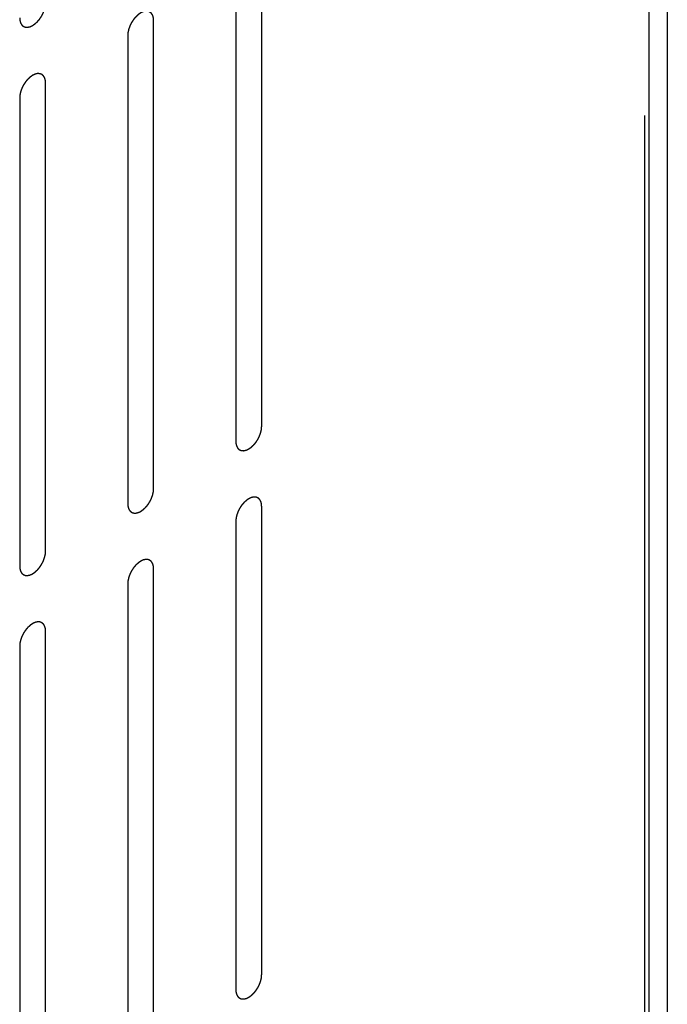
# Model space of a CAD drawing. Header units: inches. Extents: x 6 to 353, y 6 to 228.
# Tile 192 of 256: x 344.33 to 345.66, y 122.87 to 124.89. Entities that reach past the tile are written whole.
import ezdxf

# ---------------------------------------------------------------- set-up
doc = ezdxf.new("R2010")
doc.units = ezdxf.units.IN
doc.header["$LTSCALE"] = 19.946667
doc.header["$MEASUREMENT"] = 0
doc.linetypes.add('HIDDEN', pattern=[0.2, 0.1, -0.1])
doc.layers.get('0').update_dxf_attribs({"linetype": 'CONTINUOUS'})
doc.layers.add('DEFAULT_2', color=7, linetype='HIDDEN')

msp = doc.modelspace()

# ---------------------------------------------------------------- linework, layer by layer
at = {"color": 7, "linetype": 'Continuous'}
for p, q in [((345.6612, 128.6451), (345.6612, 75.4018)), ((345.6234, 128.6259), (345.6234, 75.3491))]:
    msp.add_line(p, q, dxfattribs=at)
at = {"layer": 'DEFAULT_2', "color": 7, "linetype": 'HIDDEN'}
for p, q in [((345.6142, 128.6785), (345.6142, 75.4018)), ((344.8304, 124.0525), (344.8304, 125.0118)), ((344.7774, 124.9812), (344.7774, 124.0218)), ((344.6091, 123.9247), (344.6091, 124.8841)), ((344.5561, 124.8534), (344.5561, 123.8941)), ((344.3878, 123.7969), (344.3878, 124.7563)), ((344.3348, 124.7257), (344.3348, 123.7663)), ((344.8304, 122.9298), (344.8304, 123.8892)), ((344.7774, 123.8585), (344.7774, 122.8991)), ((344.6091, 122.802), (344.6091, 123.7614)), ((344.5561, 123.7308), (344.5561, 122.7714)), ((344.3878, 122.6742), (344.3878, 123.6336)), ((344.3348, 123.603), (344.3348, 122.6436))]:
    msp.add_line(p, q, dxfattribs=at)
for points in [[(344.3348, 124.889), (344.3348, 124.888), (344.335, 124.8866), (344.3351, 124.885), (344.3352, 124.8841), (344.3352, 124.8837), (344.3352, 124.8833), (344.3354, 124.883), (344.3355, 124.8826), (344.3357, 124.8819), (344.336, 124.8809), (344.3363, 124.8799), (344.3365, 124.8792), (344.3367, 124.8788), (344.3367, 124.8784), (344.3369, 124.8782), (344.3371, 124.8779), (344.3375, 124.8773), (344.338, 124.8765), (344.3385, 124.8757), (344.3388, 124.8751), (344.339, 124.8748), (344.3392, 124.8746), (344.3394, 124.8744), (344.3397, 124.8742), (344.3402, 124.8738), (344.3408, 124.8732), (344.3415, 124.8726), (344.342, 124.8722), (344.3423, 124.872), (344.3425, 124.8718), (344.3428, 124.8717), (344.3431, 124.8716), (344.3437, 124.8714), (344.3445, 124.8711), (344.3454, 124.8708), (344.3459, 124.8705), (344.3463, 124.8704), (344.3465, 124.8703), (344.3468, 124.8703), (344.3472, 124.8703), (344.3478, 124.8703), (344.3488, 124.8702), (344.3497, 124.8702), (344.3504, 124.8702), (344.3508, 124.8701), (344.3511, 124.8701), (344.3514, 124.8702), (344.3518, 124.8703), (344.3525, 124.8705), (344.3536, 124.8707), (344.3546, 124.8709), (344.3553, 124.8711), (344.3557, 124.8712), (344.356, 124.8712), (344.3564, 124.8714), (344.3568, 124.8716), (344.3573, 124.8718), (344.358, 124.8721), (344.3589, 124.8725), (344.3597, 124.873), (344.3605, 124.8733), (344.3609, 124.8735), (344.3613, 124.8736), (344.3616, 124.8739), (344.362, 124.8742), (344.3628, 124.8747), (344.3638, 124.8754), (344.3649, 124.8762), (344.3658, 124.8768), (344.3664, 124.8772), (344.367, 124.8778), (344.3679, 124.8785), (344.3689, 124.8795), (344.3699, 124.8805), (344.3708, 124.8812), (344.3714, 124.8818), (344.3719, 124.8825), (344.3727, 124.8834), (344.3737, 124.8845), (344.3746, 124.8857), (344.3754, 124.8866), (344.376, 124.8872), (344.3764, 124.888), (344.3771, 124.8891), (344.378, 124.8904), (344.3788, 124.8916), (344.3795, 124.8927), (344.38, 124.8934), (344.3804, 124.8943), (344.381, 124.8954), (344.3817, 124.8967), (344.3823, 124.8981), (344.3829, 124.8992), (344.3833, 124.9), (344.3836, 124.9008), (344.384, 124.9019), (344.3845, 124.9033), (344.385, 124.9047), (344.3854, 124.9058), (344.3858, 124.9066), (344.3859, 124.9075), (344.3862, 124.9086), (344.3865, 124.9099), (344.3868, 124.9113), (344.3871, 124.9124), (344.3873, 124.9132), (344.3873, 124.914), (344.3874, 124.9151), (344.3876, 124.9169), (344.3877, 124.9185), (344.3878, 124.9196)], [(344.6091, 124.8841), (344.609, 124.885), (344.6089, 124.8864), (344.6087, 124.8881), (344.6087, 124.8889), (344.6086, 124.8894), (344.6086, 124.8897), (344.6085, 124.89), (344.6084, 124.8904), (344.6082, 124.8911), (344.6079, 124.8922), (344.6075, 124.8932), (344.6073, 124.8939), (344.6072, 124.8943), (344.6071, 124.8946), (344.607, 124.8948), (344.6068, 124.8951), (344.6064, 124.8957), (344.6059, 124.8965), (344.6054, 124.8973), (344.605, 124.8979), (344.6048, 124.8982), (344.6047, 124.8985), (344.6045, 124.8986), (344.6042, 124.8989), (344.6037, 124.8993), (344.603, 124.8998), (344.6023, 124.9004), (344.6018, 124.9008), (344.6015, 124.9011), (344.6014, 124.9013), (344.6011, 124.9013), (344.6008, 124.9015), (344.6002, 124.9017), (344.5993, 124.902), (344.5985, 124.9023), (344.5979, 124.9025), (344.5976, 124.9026), (344.5974, 124.9027), (344.5971, 124.9027), (344.5967, 124.9027), (344.596, 124.9028), (344.5951, 124.9028), (344.5941, 124.9029), (344.5934, 124.9029), (344.5931, 124.9029), (344.5928, 124.9029), (344.5925, 124.9028), (344.5921, 124.9027), (344.5913, 124.9026), (344.5903, 124.9024), (344.5893, 124.9021), (344.5886, 124.902), (344.5881, 124.9019), (344.5878, 124.9018), (344.5875, 124.9016), (344.5871, 124.9014), (344.5865, 124.9012), (344.5859, 124.9009), (344.585, 124.9005), (344.5841, 124.9001), (344.5834, 124.8997), (344.5829, 124.8995), (344.5826, 124.8994), (344.5823, 124.8991), (344.5818, 124.8989), (344.5811, 124.8983), (344.58, 124.8976), (344.5789, 124.8969), (344.5781, 124.8963), (344.5774, 124.8959), (344.5768, 124.8952), (344.576, 124.8945), (344.575, 124.8935), (344.5739, 124.8926), (344.5731, 124.8918), (344.5725, 124.8913), (344.5719, 124.8905), (344.5712, 124.8897), (344.5702, 124.8885), (344.5692, 124.8874), (344.5685, 124.8865), (344.5679, 124.8858), (344.5674, 124.885), (344.5667, 124.884), (344.5659, 124.8827), (344.565, 124.8814), (344.5644, 124.8804), (344.5638, 124.8796), (344.5634, 124.8788), (344.5629, 124.8777), (344.5622, 124.8763), (344.5615, 124.875), (344.561, 124.8739), (344.5605, 124.8731), (344.5603, 124.8722), (344.5598, 124.8711), (344.5593, 124.8697), (344.5588, 124.8683), (344.5584, 124.8672), (344.5581, 124.8664), (344.5579, 124.8656), (344.5577, 124.8645), (344.5574, 124.8631), (344.557, 124.8617), (344.5568, 124.8606), (344.5566, 124.8598), (344.5565, 124.859), (344.5564, 124.8579), (344.5563, 124.8561), (344.5562, 124.8545), (344.5561, 124.8534)], [(344.3878, 124.7563), (344.3877, 124.7572), (344.3876, 124.7586), (344.3874, 124.7603), (344.3874, 124.7611), (344.3873, 124.7616), (344.3873, 124.762), (344.3872, 124.7622), (344.3871, 124.7627), (344.3868, 124.7634), (344.3865, 124.7644), (344.3862, 124.7654), (344.386, 124.7661), (344.3859, 124.7665), (344.3858, 124.7668), (344.3856, 124.767), (344.3854, 124.7674), (344.3851, 124.7679), (344.3846, 124.7687), (344.3841, 124.7695), (344.3837, 124.7701), (344.3835, 124.7704), (344.3834, 124.7707), (344.3831, 124.7708), (344.3829, 124.7711), (344.3824, 124.7715), (344.3817, 124.7721), (344.381, 124.7726), (344.3805, 124.7731), (344.3802, 124.7733), (344.38, 124.7735), (344.3798, 124.7735), (344.3794, 124.7737), (344.3789, 124.7739), (344.378, 124.7742), (344.3772, 124.7745), (344.3766, 124.7747), (344.3763, 124.7748), (344.376, 124.775), (344.3757, 124.7749), (344.3754, 124.775), (344.3747, 124.775), (344.3737, 124.775), (344.3728, 124.7751), (344.3721, 124.7751), (344.3717, 124.7751), (344.3715, 124.7752), (344.3711, 124.7751), (344.3707, 124.775), (344.37, 124.7748), (344.369, 124.7746), (344.368, 124.7743), (344.3672, 124.7742), (344.3668, 124.7741), (344.3665, 124.774), (344.3662, 124.7739), (344.3657, 124.7737), (344.3652, 124.7734), (344.3645, 124.7731), (344.3637, 124.7727), (344.3628, 124.7723), (344.362, 124.772), (344.3616, 124.7717), (344.3613, 124.7716), (344.3609, 124.7714), (344.3605, 124.7711), (344.3598, 124.7706), (344.3587, 124.7698), (344.3576, 124.7691), (344.3568, 124.7685), (344.3561, 124.7681), (344.3555, 124.7675), (344.3547, 124.7667), (344.3536, 124.7657), (344.3526, 124.7648), (344.3518, 124.764), (344.3511, 124.7635), (344.3506, 124.7628), (344.3498, 124.7619), (344.3489, 124.7607), (344.3479, 124.7596), (344.3472, 124.7587), (344.3466, 124.758), (344.3461, 124.7572), (344.3454, 124.7562), (344.3446, 124.7549), (344.3437, 124.7536), (344.343, 124.7526), (344.3425, 124.7518), (344.3421, 124.751), (344.3416, 124.7499), (344.3409, 124.7485), (344.3402, 124.7472), (344.3397, 124.7461), (344.3392, 124.7453), (344.3389, 124.7445), (344.3385, 124.7433), (344.338, 124.7419), (344.3375, 124.7406), (344.3371, 124.7394), (344.3368, 124.7386), (344.3366, 124.7378), (344.3363, 124.7367), (344.336, 124.7353), (344.3357, 124.7339), (344.3355, 124.7328), (344.3352, 124.732), (344.3352, 124.7312), (344.3351, 124.7302), (344.335, 124.7283), (344.3348, 124.7267), (344.3348, 124.7257)], [(344.7774, 124.0218), (344.7775, 124.0209), (344.7776, 124.0195), (344.7778, 124.0178), (344.7778, 124.017), (344.7779, 124.0165), (344.7779, 124.0162), (344.778, 124.0159), (344.7781, 124.0155), (344.7783, 124.0148), (344.7787, 124.0138), (344.779, 124.0127), (344.7792, 124.012), (344.7793, 124.0116), (344.7794, 124.0113), (344.7796, 124.0111), (344.7798, 124.0108), (344.7801, 124.0102), (344.7806, 124.0094), (344.7811, 124.0086), (344.7815, 124.008), (344.7817, 124.0077), (344.7818, 124.0074), (344.782, 124.0073), (344.7823, 124.007), (344.7828, 124.0066), (344.7835, 124.0061), (344.7842, 124.0055), (344.7847, 124.0051), (344.785, 124.0049), (344.7852, 124.0046), (344.7854, 124.0046), (344.7857, 124.0045), (344.7863, 124.0042), (344.7872, 124.0039), (344.788, 124.0036), (344.7886, 124.0034), (344.7889, 124.0033), (344.7892, 124.0032), (344.7895, 124.0032), (344.7898, 124.0032), (344.7905, 124.0031), (344.7914, 124.0031), (344.7924, 124.0031), (344.7931, 124.003), (344.7934, 124.003), (344.7937, 124.003), (344.794, 124.0031), (344.7944, 124.0032), (344.7952, 124.0033), (344.7962, 124.0036), (344.7972, 124.0038), (344.798, 124.0039), (344.7984, 124.004), (344.7987, 124.0041), (344.799, 124.0043), (344.7994, 124.0045), (344.8, 124.0047), (344.8006, 124.005), (344.8015, 124.0054), (344.8024, 124.0058), (344.8032, 124.0062), (344.8036, 124.0064), (344.8039, 124.0065), (344.8042, 124.0068), (344.8047, 124.007), (344.8054, 124.0076), (344.8065, 124.0083), (344.8076, 124.009), (344.8084, 124.0097), (344.8091, 124.01), (344.8097, 124.0107), (344.8105, 124.0114), (344.8115, 124.0124), (344.8126, 124.0133), (344.8134, 124.0141), (344.814, 124.0146), (344.8146, 124.0154), (344.8154, 124.0163), (344.8163, 124.0174), (344.8173, 124.0185), (344.818, 124.0194), (344.8186, 124.0201), (344.8191, 124.0209), (344.8198, 124.0219), (344.8206, 124.0232), (344.8215, 124.0245), (344.8221, 124.0255), (344.8227, 124.0263), (344.8231, 124.0271), (344.8236, 124.0282), (344.8243, 124.0296), (344.825, 124.0309), (344.8255, 124.032), (344.826, 124.0328), (344.8262, 124.0337), (344.8267, 124.0348), (344.8272, 124.0362), (344.8277, 124.0376), (344.8281, 124.0387), (344.8284, 124.0395), (344.8286, 124.0403), (344.8288, 124.0414), (344.8291, 124.0428), (344.8295, 124.0442), (344.8297, 124.0453), (344.8299, 124.0461), (344.83, 124.0469), (344.8301, 124.048), (344.8302, 124.0498), (344.8303, 124.0514), (344.8304, 124.0525)], [(344.5561, 123.8941), (344.5562, 123.8931), (344.5563, 123.8917), (344.5564, 123.8901), (344.5565, 123.8892), (344.5566, 123.8888), (344.5566, 123.8884), (344.5567, 123.8881), (344.5568, 123.8877), (344.557, 123.887), (344.5573, 123.886), (344.5576, 123.885), (344.5579, 123.8843), (344.558, 123.8839), (344.5581, 123.8835), (344.5582, 123.8833), (344.5584, 123.883), (344.5588, 123.8824), (344.5593, 123.8816), (344.5598, 123.8808), (344.5601, 123.8802), (344.5604, 123.8799), (344.5605, 123.8797), (344.5607, 123.8795), (344.561, 123.8793), (344.5615, 123.8789), (344.5622, 123.8783), (344.5629, 123.8777), (344.5634, 123.8773), (344.5636, 123.8771), (344.5638, 123.8769), (344.5641, 123.8768), (344.5644, 123.8767), (344.565, 123.8765), (344.5658, 123.8761), (344.5667, 123.8758), (344.5673, 123.8756), (344.5676, 123.8755), (344.5678, 123.8754), (344.5681, 123.8754), (344.5685, 123.8754), (344.5692, 123.8754), (344.5701, 123.8753), (344.5711, 123.8753), (344.5717, 123.8752), (344.5721, 123.8752), (344.5724, 123.8752), (344.5727, 123.8753), (344.5731, 123.8754), (344.5738, 123.8755), (344.5749, 123.8758), (344.5759, 123.876), (344.5766, 123.8762), (344.577, 123.8763), (344.5773, 123.8763), (344.5777, 123.8765), (344.5781, 123.8767), (344.5787, 123.8769), (344.5793, 123.8772), (344.5802, 123.8776), (344.5811, 123.878), (344.5818, 123.8784), (344.5823, 123.8786), (344.5826, 123.8787), (344.5829, 123.879), (344.5833, 123.8793), (344.5841, 123.8798), (344.5852, 123.8805), (344.5862, 123.8813), (344.5871, 123.8819), (344.5877, 123.8823), (344.5884, 123.8829), (344.5892, 123.8836), (344.5902, 123.8846), (344.5913, 123.8856), (344.5921, 123.8863), (344.5927, 123.8869), (344.5933, 123.8876), (344.594, 123.8885), (344.595, 123.8896), (344.5959, 123.8907), (344.5967, 123.8917), (344.5973, 123.8923), (344.5978, 123.8931), (344.5985, 123.8941), (344.5993, 123.8954), (344.6002, 123.8967), (344.6008, 123.8978), (344.6014, 123.8985), (344.6017, 123.8994), (344.6023, 123.9004), (344.603, 123.9018), (344.6037, 123.9032), (344.6042, 123.9042), (344.6047, 123.9051), (344.6049, 123.9059), (344.6053, 123.907), (344.6058, 123.9084), (344.6064, 123.9098), (344.6068, 123.9109), (344.6071, 123.9117), (344.6073, 123.9126), (344.6075, 123.9137), (344.6078, 123.915), (344.6081, 123.9164), (344.6084, 123.9175), (344.6086, 123.9183), (344.6086, 123.9191), (344.6087, 123.9202), (344.6089, 123.922), (344.609, 123.9236), (344.6091, 123.9247)], [(344.8304, 123.8892), (344.8303, 123.8901), (344.8302, 123.8915), (344.8301, 123.8932), (344.83, 123.894), (344.83, 123.8945), (344.8299, 123.8948), (344.8298, 123.8951), (344.8297, 123.8955), (344.8295, 123.8962), (344.8292, 123.8972), (344.8289, 123.8983), (344.8287, 123.899), (344.8285, 123.8994), (344.8284, 123.8997), (344.8283, 123.8999), (344.8281, 123.9002), (344.8277, 123.9008), (344.8272, 123.9016), (344.8267, 123.9024), (344.8264, 123.903), (344.8261, 123.9033), (344.826, 123.9036), (344.8258, 123.9037), (344.8255, 123.904), (344.825, 123.9044), (344.8243, 123.9049), (344.8236, 123.9055), (344.8232, 123.9059), (344.8229, 123.9061), (344.8227, 123.9063), (344.8224, 123.9064), (344.8221, 123.9065), (344.8215, 123.9068), (344.8207, 123.9071), (344.8198, 123.9074), (344.8193, 123.9076), (344.8189, 123.9077), (344.8187, 123.9078), (344.8184, 123.9078), (344.818, 123.9078), (344.8173, 123.9079), (344.8164, 123.9079), (344.8154, 123.9079), (344.8148, 123.908), (344.8144, 123.908), (344.8141, 123.908), (344.8138, 123.9079), (344.8134, 123.9078), (344.8127, 123.9077), (344.8116, 123.9074), (344.8106, 123.9072), (344.8099, 123.9071), (344.8095, 123.907), (344.8092, 123.9069), (344.8088, 123.9067), (344.8084, 123.9065), (344.8078, 123.9063), (344.8072, 123.906), (344.8063, 123.9056), (344.8054, 123.9052), (344.8047, 123.9048), (344.8042, 123.9046), (344.8039, 123.9045), (344.8036, 123.9042), (344.8032, 123.904), (344.8024, 123.9034), (344.8013, 123.9027), (344.8003, 123.902), (344.7994, 123.9013), (344.7988, 123.9009), (344.7981, 123.9003), (344.7973, 123.8996), (344.7963, 123.8986), (344.7953, 123.8977), (344.7944, 123.8969), (344.7938, 123.8964), (344.7932, 123.8956), (344.7925, 123.8947), (344.7915, 123.8936), (344.7906, 123.8925), (344.7898, 123.8916), (344.7892, 123.8909), (344.7887, 123.8901), (344.788, 123.8891), (344.7872, 123.8878), (344.7863, 123.8865), (344.7857, 123.8854), (344.7851, 123.8847), (344.7848, 123.8839), (344.7842, 123.8828), (344.7835, 123.8814), (344.7828, 123.8801), (344.7823, 123.879), (344.7819, 123.8782), (344.7816, 123.8773), (344.7812, 123.8762), (344.7807, 123.8748), (344.7801, 123.8734), (344.7797, 123.8723), (344.7794, 123.8715), (344.7793, 123.8707), (344.779, 123.8696), (344.7787, 123.8682), (344.7784, 123.8668), (344.7781, 123.8657), (344.7779, 123.8649), (344.7779, 123.8641), (344.7778, 123.863), (344.7776, 123.8612), (344.7775, 123.8596), (344.7774, 123.8585)], [(344.3348, 123.7663), (344.3348, 123.7653), (344.335, 123.7639), (344.3351, 123.7623), (344.3352, 123.7614), (344.3352, 123.761), (344.3352, 123.7606), (344.3354, 123.7603), (344.3355, 123.7599), (344.3357, 123.7592), (344.336, 123.7582), (344.3363, 123.7572), (344.3365, 123.7565), (344.3367, 123.7561), (344.3367, 123.7557), (344.3369, 123.7555), (344.3371, 123.7552), (344.3375, 123.7546), (344.338, 123.7538), (344.3385, 123.753), (344.3388, 123.7525), (344.339, 123.7521), (344.3392, 123.7519), (344.3394, 123.7517), (344.3397, 123.7515), (344.3402, 123.7511), (344.3408, 123.7505), (344.3415, 123.7499), (344.342, 123.7495), (344.3423, 123.7493), (344.3425, 123.7491), (344.3428, 123.749), (344.3431, 123.7489), (344.3437, 123.7487), (344.3445, 123.7484), (344.3454, 123.7481), (344.3459, 123.7478), (344.3463, 123.7477), (344.3465, 123.7476), (344.3468, 123.7476), (344.3472, 123.7476), (344.3478, 123.7476), (344.3488, 123.7475), (344.3497, 123.7475), (344.3504, 123.7475), (344.3508, 123.7475), (344.3511, 123.7474), (344.3514, 123.7475), (344.3518, 123.7476), (344.3525, 123.7478), (344.3536, 123.748), (344.3546, 123.7482), (344.3553, 123.7484), (344.3557, 123.7485), (344.356, 123.7485), (344.3564, 123.7487), (344.3568, 123.7489), (344.3573, 123.7492), (344.358, 123.7495), (344.3589, 123.7499), (344.3597, 123.7503), (344.3605, 123.7506), (344.3609, 123.7508), (344.3613, 123.7509), (344.3616, 123.7512), (344.362, 123.7515), (344.3628, 123.752), (344.3638, 123.7527), (344.3649, 123.7535), (344.3658, 123.7541), (344.3664, 123.7545), (344.367, 123.7551), (344.3679, 123.7559), (344.3689, 123.7568), (344.3699, 123.7578), (344.3708, 123.7585), (344.3714, 123.7591), (344.3719, 123.7598), (344.3727, 123.7607), (344.3737, 123.7618), (344.3746, 123.763), (344.3754, 123.7639), (344.376, 123.7645), (344.3764, 123.7653), (344.3771, 123.7664), (344.378, 123.7677), (344.3788, 123.769), (344.3795, 123.77), (344.38, 123.7708), (344.3804, 123.7716), (344.381, 123.7727), (344.3817, 123.774), (344.3823, 123.7754), (344.3829, 123.7765), (344.3833, 123.7773), (344.3836, 123.7781), (344.384, 123.7792), (344.3845, 123.7806), (344.385, 123.782), (344.3854, 123.7831), (344.3858, 123.784), (344.3859, 123.7848), (344.3862, 123.7859), (344.3865, 123.7872), (344.3868, 123.7886), (344.3871, 123.7897), (344.3873, 123.7906), (344.3873, 123.7913), (344.3874, 123.7924), (344.3876, 123.7942), (344.3877, 123.7958), (344.3878, 123.7969)], [(344.6091, 123.7614), (344.609, 123.7623), (344.6089, 123.7637), (344.6087, 123.7654), (344.6087, 123.7662), (344.6086, 123.7667), (344.6086, 123.767), (344.6085, 123.7673), (344.6084, 123.7677), (344.6082, 123.7684), (344.6079, 123.7695), (344.6075, 123.7705), (344.6073, 123.7712), (344.6072, 123.7716), (344.6071, 123.7719), (344.607, 123.7721), (344.6068, 123.7725), (344.6064, 123.773), (344.6059, 123.7738), (344.6054, 123.7746), (344.605, 123.7752), (344.6048, 123.7755), (344.6047, 123.7758), (344.6045, 123.7759), (344.6042, 123.7762), (344.6037, 123.7766), (344.603, 123.7772), (344.6023, 123.7777), (344.6018, 123.7781), (344.6015, 123.7784), (344.6014, 123.7786), (344.6011, 123.7786), (344.6008, 123.7788), (344.6002, 123.779), (344.5993, 123.7793), (344.5985, 123.7796), (344.5979, 123.7798), (344.5976, 123.7799), (344.5974, 123.7801), (344.5971, 123.78), (344.5967, 123.7801), (344.596, 123.7801), (344.5951, 123.7801), (344.5941, 123.7802), (344.5934, 123.7802), (344.5931, 123.7802), (344.5928, 123.7802), (344.5925, 123.7801), (344.5921, 123.7801), (344.5913, 123.7799), (344.5903, 123.7797), (344.5893, 123.7794), (344.5886, 123.7793), (344.5881, 123.7792), (344.5878, 123.7791), (344.5875, 123.779), (344.5871, 123.7788), (344.5865, 123.7785), (344.5859, 123.7782), (344.585, 123.7778), (344.5841, 123.7774), (344.5834, 123.777), (344.5829, 123.7768), (344.5826, 123.7767), (344.5823, 123.7765), (344.5818, 123.7762), (344.5811, 123.7756), (344.58, 123.7749), (344.5789, 123.7742), (344.5781, 123.7736), (344.5774, 123.7732), (344.5768, 123.7725), (344.576, 123.7718), (344.575, 123.7708), (344.5739, 123.7699), (344.5731, 123.7691), (344.5725, 123.7686), (344.5719, 123.7679), (344.5712, 123.767), (344.5702, 123.7658), (344.5692, 123.7647), (344.5685, 123.7638), (344.5679, 123.7631), (344.5674, 123.7623), (344.5667, 123.7613), (344.5659, 123.76), (344.565, 123.7587), (344.5644, 123.7577), (344.5638, 123.7569), (344.5634, 123.7561), (344.5629, 123.755), (344.5622, 123.7536), (344.5615, 123.7523), (344.561, 123.7512), (344.5605, 123.7504), (344.5603, 123.7495), (344.5598, 123.7484), (344.5593, 123.747), (344.5588, 123.7456), (344.5584, 123.7445), (344.5581, 123.7437), (344.5579, 123.7429), (344.5577, 123.7418), (344.5574, 123.7404), (344.557, 123.739), (344.5568, 123.7379), (344.5566, 123.7371), (344.5565, 123.7363), (344.5564, 123.7353), (344.5563, 123.7334), (344.5562, 123.7318), (344.5561, 123.7308)], [(344.3878, 123.6336), (344.3877, 123.6345), (344.3876, 123.636), (344.3874, 123.6376), (344.3874, 123.6384), (344.3873, 123.6389), (344.3873, 123.6393), (344.3872, 123.6396), (344.3871, 123.64), (344.3868, 123.6407), (344.3865, 123.6417), (344.3862, 123.6427), (344.386, 123.6434), (344.3859, 123.6438), (344.3858, 123.6441), (344.3856, 123.6443), (344.3854, 123.6447), (344.3851, 123.6452), (344.3846, 123.646), (344.3841, 123.6469), (344.3837, 123.6474), (344.3835, 123.6477), (344.3834, 123.648), (344.3831, 123.6482), (344.3829, 123.6484), (344.3824, 123.6488), (344.3817, 123.6494), (344.381, 123.6499), (344.3805, 123.6504), (344.3802, 123.6506), (344.38, 123.6508), (344.3798, 123.6508), (344.3794, 123.651), (344.3789, 123.6512), (344.378, 123.6515), (344.3772, 123.6518), (344.3766, 123.652), (344.3763, 123.6521), (344.376, 123.6523), (344.3757, 123.6523), (344.3754, 123.6523), (344.3747, 123.6523), (344.3737, 123.6523), (344.3728, 123.6524), (344.3721, 123.6524), (344.3717, 123.6524), (344.3715, 123.6525), (344.3711, 123.6524), (344.3707, 123.6523), (344.37, 123.6521), (344.369, 123.6519), (344.368, 123.6516), (344.3672, 123.6515), (344.3668, 123.6514), (344.3665, 123.6514), (344.3662, 123.6512), (344.3657, 123.651), (344.3652, 123.6507), (344.3645, 123.6504), (344.3637, 123.65), (344.3628, 123.6496), (344.362, 123.6493), (344.3616, 123.6491), (344.3613, 123.6489), (344.3609, 123.6487), (344.3605, 123.6484), (344.3598, 123.6479), (344.3587, 123.6471), (344.3576, 123.6464), (344.3568, 123.6458), (344.3561, 123.6454), (344.3555, 123.6448), (344.3547, 123.644), (344.3536, 123.6431), (344.3526, 123.6421), (344.3518, 123.6413), (344.3511, 123.6408), (344.3506, 123.6401), (344.3498, 123.6392), (344.3489, 123.638), (344.3479, 123.6369), (344.3472, 123.636), (344.3466, 123.6353), (344.3461, 123.6345), (344.3454, 123.6335), (344.3446, 123.6322), (344.3437, 123.6309), (344.343, 123.6299), (344.3425, 123.6291), (344.3421, 123.6283), (344.3416, 123.6272), (344.3409, 123.6259), (344.3402, 123.6245), (344.3397, 123.6234), (344.3392, 123.6226), (344.3389, 123.6218), (344.3385, 123.6207), (344.338, 123.6193), (344.3375, 123.6179), (344.3371, 123.6168), (344.3368, 123.6159), (344.3366, 123.6151), (344.3363, 123.614), (344.336, 123.6126), (344.3357, 123.6113), (344.3355, 123.6102), (344.3352, 123.6093), (344.3352, 123.6085), (344.3351, 123.6075), (344.335, 123.6056), (344.3348, 123.604), (344.3348, 123.603)], [(344.7774, 122.8991), (344.7775, 122.8982), (344.7776, 122.8968), (344.7778, 122.8951), (344.7778, 122.8943), (344.7779, 122.8938), (344.7779, 122.8935), (344.778, 122.8932), (344.7781, 122.8928), (344.7783, 122.8921), (344.7787, 122.8911), (344.779, 122.8901), (344.7792, 122.8893), (344.7793, 122.8889), (344.7794, 122.8886), (344.7796, 122.8884), (344.7798, 122.8881), (344.7801, 122.8875), (344.7806, 122.8867), (344.7811, 122.8859), (344.7815, 122.8853), (344.7817, 122.885), (344.7818, 122.8847), (344.782, 122.8846), (344.7823, 122.8844), (344.7828, 122.884), (344.7835, 122.8834), (344.7842, 122.8828), (344.7847, 122.8824), (344.785, 122.8822), (344.7852, 122.882), (344.7854, 122.8819), (344.7857, 122.8818), (344.7863, 122.8816), (344.7872, 122.8812), (344.788, 122.8809), (344.7886, 122.8807), (344.7889, 122.8806), (344.7892, 122.8805), (344.7895, 122.8805), (344.7898, 122.8805), (344.7905, 122.8804), (344.7914, 122.8804), (344.7924, 122.8804), (344.7931, 122.8803), (344.7934, 122.8803), (344.7937, 122.8803), (344.794, 122.8804), (344.7944, 122.8805), (344.7952, 122.8806), (344.7962, 122.8809), (344.7972, 122.8811), (344.798, 122.8813), (344.7984, 122.8814), (344.7987, 122.8814), (344.799, 122.8816), (344.7994, 122.8818), (344.8, 122.882), (344.8006, 122.8823), (344.8015, 122.8827), (344.8024, 122.8831), (344.8032, 122.8835), (344.8036, 122.8837), (344.8039, 122.8838), (344.8042, 122.8841), (344.8047, 122.8844), (344.8054, 122.8849), (344.8065, 122.8856), (344.8076, 122.8864), (344.8084, 122.887), (344.8091, 122.8874), (344.8097, 122.888), (344.8105, 122.8887), (344.8115, 122.8897), (344.8126, 122.8906), (344.8134, 122.8914), (344.814, 122.892), (344.8146, 122.8927), (344.8154, 122.8936), (344.8163, 122.8947), (344.8173, 122.8958), (344.818, 122.8968), (344.8186, 122.8974), (344.8191, 122.8982), (344.8198, 122.8992), (344.8206, 122.9005), (344.8215, 122.9018), (344.8221, 122.9029), (344.8227, 122.9036), (344.8231, 122.9044), (344.8236, 122.9055), (344.8243, 122.9069), (344.825, 122.9082), (344.8255, 122.9093), (344.826, 122.9101), (344.8262, 122.911), (344.8267, 122.9121), (344.8272, 122.9135), (344.8277, 122.9149), (344.8281, 122.916), (344.8284, 122.9168), (344.8286, 122.9176), (344.8288, 122.9187), (344.8291, 122.9201), (344.8295, 122.9215), (344.8297, 122.9226), (344.8299, 122.9234), (344.83, 122.9242), (344.8301, 122.9253), (344.8302, 122.9271), (344.8303, 122.9287), (344.8304, 122.9298)]]:
    msp.add_open_spline(points, degree=3, knots=[0, 0, 0, 0, 0.03125, 0.046875, 0.054688, 0.058594, 0.0625, 0.066406, 0.070312, 0.078125, 0.09375, 0.109375, 0.117188, 0.121094, 0.125, 0.128906, 0.132812, 0.140625, 0.15625, 0.171875, 0.179688, 0.183594, 0.1875, 0.191406, 0.195312, 0.203125, 0.21875, 0.234375, 0.242188, 0.246094, 0.25, 0.253906, 0.257812, 0.265625, 0.28125, 0.296875, 0.304688, 0.308594, 0.3125, 0.316406, 0.320312, 0.328125, 0.34375, 0.359375, 0.367188, 0.371094, 0.375, 0.378906, 0.382812, 0.390625, 0.40625, 0.421875, 0.429688, 0.433594, 0.4375, 0.441406, 0.445312, 0.453125, 0.460938, 0.46875, 0.484375, 0.492188, 0.496094, 0.5, 0.503906, 0.507812, 0.515625, 0.53125, 0.546875, 0.554688, 0.5625, 0.570312, 0.578125, 0.59375, 0.609375, 0.617188, 0.625, 0.632812, 0.640625, 0.65625, 0.671875, 0.679688, 0.6875, 0.695312, 0.703125, 0.71875, 0.734375, 0.742188, 0.75, 0.757812, 0.765625, 0.78125, 0.796875, 0.804688, 0.8125, 0.820312, 0.828125, 0.84375, 0.859375, 0.867188, 0.875, 0.882812, 0.890625, 0.90625, 0.921875, 0.929688, 0.9375, 0.945312, 0.953125, 0.96875, 1, 1, 1, 1], dxfattribs=at)

doc.saveas('drawing.dxf')
